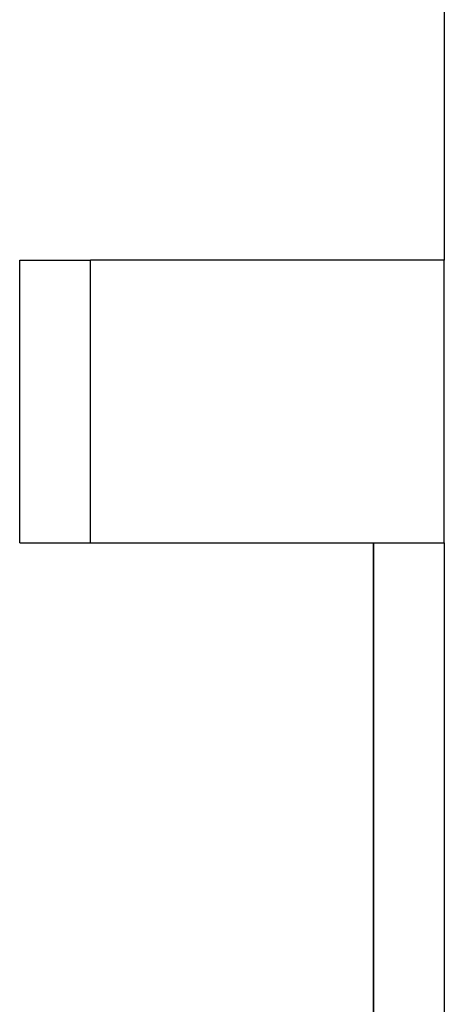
# Model space of a CAD drawing. Header units: millimetres. Extents: x -1 to 50, y 0 to 191.
# Tile 10 of 146: x 21.6 to 24.6, y 6.84 to 13.8. Entities that reach past the tile are written whole.
import ezdxf

# ---------------------------------------------------------------- set-up
doc = ezdxf.new("R2010")
doc.units = ezdxf.units.MM
doc.layers.add('MAIN-2', color=7, linetype='Continuous')

msp = doc.modelspace()

# ---------------------------------------------------------------- linework, layer by layer
at = {"layer": 'MAIN-2'}
for p, q in [((24.6, 18), (24.6, 12.1)), ((21.6, 12.1), (21.6, 12.1)), ((21.6, 12.1), (21.6, 12.1)), ((21.6, 10.1), (21.6, 12.1)), ((21.6, 12.1), (22.1, 12.1)), ((22.1, 10.1), (22.1, 12.1)), ((24.6, 12.1), (22.1, 12.1)), ((22.1, 10.1), (22.1, 12.1)), ((24.6, 10.1), (24.6, 12.1)), ((21.6, 10.1), (21.6, 10.1)), ((21.6, 10.1), (22.1, 10.1)), ((21.6, 10.1), (21.6, 10.1)), ((22.1, 10.1), (24.6, 10.1)), ((24.1, 10.1), (24.1, 4.9)), ((24.1, 4.9), (24.1, 10.1)), ((24.6, 10.1), (24.6, 10.1)), ((24.6, 10.1), (24.6, 10.1)), ((24.6, 10.1), (24.6, 4.9))]:
    msp.add_line(p, q, dxfattribs=at)

doc.saveas('drawing.dxf')
